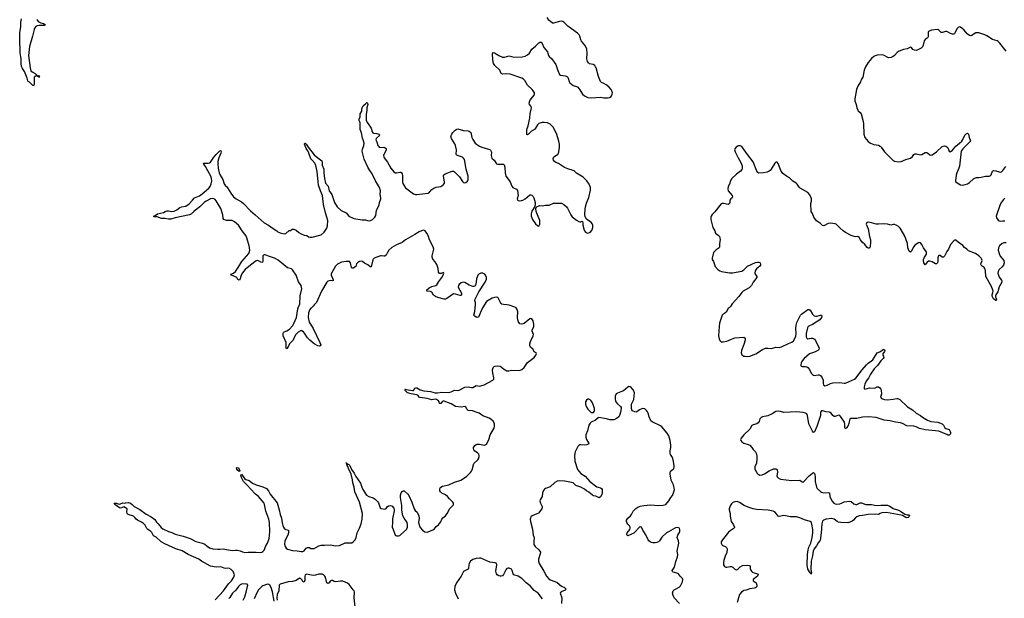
# Model space of a CAD drawing. Header units: inches. Extents: x 1474254 to 1647085, y 640389 to 772279.
# Tile 10 of 85: x 1478141 to 1495418, y 674901 to 685057. Entities that reach past the tile are written whole.
import ezdxf

# ---------------------------------------------------------------- set-up
doc = ezdxf.new("R2010")
doc.units = ezdxf.units.IN
doc.header["$MEASUREMENT"] = 0
for name, color, linetype in [('B4677', 7, 'Continuous'), ('B4678', 7, 'Continuous'), ('B4687', 7, 'Continuous'), ('B4688', 7, 'Continuous'), ('B4697', 7, 'Continuous'), ('B4698', 7, 'Continuous')]:
    doc.layers.add(name, color=color, linetype=linetype)

msp = doc.modelspace()

# ---------------------------------------------------------------- linework, layer by layer
at = {"layer": 'B4677', "color": 6, "elevation": 800}
msp.add_lwpolyline([(1480000, 676486), (1479970, 676506), (1479910, 676483), (1479890, 676488), (1479809, 676550), (1479798, 676570), (1479832, 676572), (1479870, 676558), (1479890, 676555), (1479910, 676560), (1479950, 676578), (1479990, 676572), (1480000, 676574)], dxfattribs=at)
at = {"layer": 'B4678', "color": 6, "elevation": 800}
msp.add_lwpolyline([(1478439, 685059), (1478467, 685027), (1478510, 685003), (1478559, 684990), (1478589, 684970), (1478581, 684959), (1478570, 684955), (1478485, 684955), (1478450, 684950), (1478424, 684936), (1478408, 684912), (1478395, 684885), (1478368, 684770), (1478312, 684588), (1478297, 684430), (1478323, 684210), (1478339, 684159), (1478359, 684139), (1478414, 684110), (1478436, 684090), (1478439, 684081), (1478434, 684074), (1478441, 684079), (1478454, 684074), (1478470, 684075), (1478480, 684070), (1478481, 684061), (1478494, 684050), (1478475, 684050), (1478476, 684056), (1478470, 684053), (1478450, 684066), (1478430, 684070), (1478394, 684050), (1478396, 683924), (1478390, 683899), (1478370, 683902), (1478330, 683945), (1478310, 683962), (1478289, 683970), (1478281, 683981), (1478274, 684030), (1478226, 684146), (1478190, 684200), (1478175, 684235), (1478167, 684287), (1478165, 684370), (1478148, 684472), (1478149, 684550), (1478141, 684650), (1478144, 684830), (1478159, 684930), (1478161, 685010), (1478173, 685070)], dxfattribs=at)
at = {"layer": 'B4687', "color": 6, "elevation": 800}
for points in [[(1480000, 676574), (1480050, 676580), (1480084, 676570), (1480114, 676550), (1480152, 676512), (1480250, 676460), (1480360, 676380), (1480450, 676330), (1480490, 676303), (1480510, 676285), (1480539, 676239), (1480570, 676210), (1480623, 676143), (1480650, 676122), (1480750, 676073), (1480810, 676055), (1480868, 676028), (1481010, 675993), (1481130, 675949), (1481230, 675899), (1481351, 675871), (1481389, 675850), (1481430, 675814), (1481470, 675788), (1481529, 675771), (1481619, 675761), (1481650, 675761), (1481710, 675769), (1481770, 675756), (1481870, 675742), (1481930, 675747), (1481965, 675745), (1482010, 675735), (1482050, 675714), (1482090, 675703), (1482150, 675712), (1482230, 675708), (1482290, 675712), (1482370, 675707), (1482390, 675710), (1482410, 675721), (1482430, 675747), (1482460, 675820), (1482489, 675870), (1482518, 675950), (1482529, 676070), (1482525, 676230), (1482515, 676290), (1482458, 676430), (1482435, 676550), (1482428, 676570), (1482330, 676689), (1482279, 676730), (1482190, 676821), (1482141, 676881), (1482070, 676950), (1482030, 677021), (1482024, 677056), (1482030, 677081), (1482085, 677005), (1482110, 676989), (1482169, 676969), (1482223, 676923), (1482290, 676893), (1482410, 676858), (1482470, 676830), (1482504, 676790), (1482538, 676730), (1482657, 676577), (1482694, 676454), (1482711, 676370), (1482735, 676310), (1482745, 676225), (1482758, 676178), (1482770, 676150), (1482790, 676121), (1482810, 676108), (1482850, 676096), (1482855, 676090), (1482856, 676050), (1482846, 676010), (1482795, 675910), (1482790, 675850), (1482799, 675810), (1482819, 675779), (1482841, 675761), (1482930, 675739), (1483010, 675735), (1483077, 675723), (1483110, 675722), (1483130, 675732), (1483170, 675782), (1483190, 675795), (1483225, 675790), (1483250, 675774), (1483310, 675776), (1483390, 675819), (1483430, 675834), (1483490, 675833), (1483590, 675842), (1483690, 675822), (1483750, 675828), (1483850, 675874), (1483877, 675877), (1483950, 675872), (1483970, 675875), (1483995, 675890), (1484028, 675930), (1484043, 675970), (1484063, 676050), (1484104, 676130), (1484133, 676210), (1484148, 676292), (1484155, 676390), (1484102, 676590), (1484022, 676770), (1484012, 676852), (1483985, 676930), (1483982, 676982), (1483958, 677078), (1483910, 677178), (1483897, 677217), (1483887, 677230), (1483879, 677259), (1483861, 677270), (1483870, 677277), (1483884, 677270), (1483883, 677263), (1483890, 677265), (1483897, 677257), (1483915, 677250), (1483935, 677230), (1483964, 677164), (1484010, 677095), (1484039, 677039), (1484121, 676921), (1484142, 676850), (1484160, 676810), (1484228, 676710), (1484270, 676688), (1484345, 676665), (1484380, 676640), (1484421, 676601), (1484438, 676578), (1484469, 676489), (1484481, 676480), (1484550, 676466), (1484570, 676478), (1484590, 676505), (1484615, 676525), (1484650, 676532), (1484670, 676525), (1484703, 676483), (1484711, 676470), (1484714, 676434), (1484682, 676298), (1484683, 676230), (1484677, 676150), (1484696, 676110), (1484724, 676024), (1484731, 676011), (1484750, 675999), (1484770, 675995), (1484790, 675998), (1484810, 676004), (1484830, 676018), (1484930, 676110), (1484943, 676150), (1484945, 676190), (1484938, 676230), (1484930, 676251), (1484886, 676310), (1484864, 676350), (1484844, 676450), (1484848, 676530), (1484824, 676670), (1484823, 676710), (1484833, 676750), (1484850, 676776), (1484870, 676786), (1484890, 676787), (1484950, 676731), (1484970, 676705), (1485021, 676590), (1485064, 676470), (1485082, 676442), (1485113, 676410), (1485144, 676350), (1485150, 676310), (1485141, 676230), (1485154, 676170), (1485170, 676143), (1485210, 676097), (1485250, 676067), (1485290, 676061), (1485310, 676066), (1485390, 676103), (1485417, 676123), (1485450, 676160), (1485488, 676190), (1485510, 676215), (1485530, 676243), (1485551, 676289), (1485567, 676313), (1485610, 676350), (1485644, 676390), (1485690, 676477), (1485750, 676543), (1485754, 676570), (1485741, 676590), (1485684, 676644), (1485645, 676690), (1485610, 676719), (1485547, 676747), (1485524, 676770), (1485514, 676790), (1485512, 676810), (1485521, 676839), (1485530, 676852), (1485559, 676870), (1485670, 676894), (1485770, 676942), (1485883, 676977), (1485983, 677037), (1486053, 677107), (1486070, 677130), (1486082, 677158), (1486112, 677268), (1486177, 677330), (1486191, 677350), (1486206, 677390), (1486206, 677410), (1486197, 677430), (1486173, 677453), (1486125, 677485), (1486107, 677507), (1486102, 677530), (1486106, 677550), (1486130, 677582), (1486150, 677599), (1486170, 677609), (1486210, 677608), (1486290, 677590), (1486310, 677592), (1486332, 677608), (1486375, 677685), (1486399, 677770), (1486465, 677890), (1486475, 677930), (1486471, 677971), (1486447, 678010), (1486410, 678044), (1486381, 678061), (1486270, 678104), (1486201, 678150), (1486170, 678163), (1486088, 678192), (1486010, 678198), (1485993, 678213), (1485970, 678258), (1485950, 678267), (1485890, 678256), (1485790, 678266), (1485710, 678313), (1485590, 678363), (1485570, 678362), (1485552, 678348), (1485530, 678320), (1485510, 678318), (1485500, 678350), (1485488, 678368), (1485452, 678392), (1485430, 678396), (1485370, 678387), (1485290, 678410), (1485210, 678422), (1485170, 678423), (1485153, 678433), (1485130, 678458), (1485110, 678470), (1485012, 678490), (1484948, 678510), (1484920, 678530), (1484906, 678550), (1484907, 678567), (1484901, 678570), (1484907, 678573), (1484923, 678563), (1485034, 678546), (1485052, 678550), (1485072, 678588), (1485090, 678596), (1485110, 678593), (1485170, 678560), (1485230, 678540), (1485350, 678529), (1485430, 678510), (1485470, 678507), (1485550, 678518), (1485670, 678514), (1485714, 678526), (1485770, 678552), (1485830, 678551), (1485850, 678555), (1485950, 678607), (1486010, 678612), (1486070, 678600), (1486090, 678601), (1486150, 678634), (1486210, 678627), (1486234, 678630), (1486293, 678650), (1486444, 678730), (1486461, 678750), (1486461, 678770), (1486441, 678850), (1486437, 678910), (1486447, 678953), (1486464, 678970), (1486482, 678978), (1486530, 678984), (1486570, 678977), (1486590, 678965), (1486630, 678927), (1486690, 678896), (1486724, 678896), (1486770, 678904), (1486910, 678902), (1486950, 678915), (1486990, 678952), (1487050, 679041), (1487119, 679090), (1487167, 679130), (1487199, 679170), (1487209, 679190), (1487204, 679210), (1487168, 679228), (1487150, 679270), (1487106, 679306), (1487091, 679330), (1487092, 679370), (1487103, 679410), (1487153, 679507), (1487157, 679530), (1487134, 679590), (1487131, 679610), (1487162, 679670), (1487165, 679710), (1487150, 679770), (1487130, 679804), (1487110, 679812), (1487090, 679805), (1486990, 679722), (1486950, 679710), (1486917, 679717), (1486891, 679751), (1486880, 679790), (1486874, 679830), (1486881, 679930), (1486869, 679969), (1486850, 679999), (1486849, 680000)], [(1483259, 680000), (1483250, 679993), (1483232, 679970), (1483210, 679910), (1483204, 679830), (1483221, 679750), (1483242, 679710), (1483290, 679638), (1483410, 679392), (1483423, 679350), (1483416, 679330), (1483393, 679327), (1483370, 679332), (1483309, 679369), (1483230, 679433), (1483192, 679470), (1483137, 679557), (1483119, 679579), (1483090, 679594), (1483070, 679594), (1483030, 679573), (1482989, 679530), (1482965, 679490), (1482937, 679430), (1482875, 679370), (1482850, 679314), (1482830, 679283), (1482822, 679282), (1482815, 679295), (1482816, 679390), (1482766, 679510), (1482766, 679554), (1482771, 679569), (1482782, 679578), (1482830, 679597), (1482874, 679626), (1482933, 679687), (1482954, 679726), (1482996, 679830), (1483021, 679979), (1483029, 680000)], [(1486263, 680000), (1486257, 679990), (1486190, 679834), (1486170, 679827), (1486150, 679833), (1486125, 679850), (1486112, 679870), (1486128, 679932), (1486135, 680000)], [(1489721, 674810), (1489627, 674910), (1489606, 674950), (1489598, 674990), (1489609, 675030), (1489625, 675050), (1489710, 675096), (1489738, 675122), (1489774, 675190), (1489779, 675230), (1489769, 675250), (1489729, 675290), (1489694, 675334), (1489610, 675359), (1489593, 675370), (1489587, 675390), (1489621, 675430), (1489631, 675450), (1489655, 675545), (1489686, 675630), (1489688, 675670), (1489679, 675730), (1489707, 675870), (1489700, 675910), (1489682, 675950), (1489680, 675970), (1489692, 676010), (1489725, 676070), (1489726, 676110), (1489716, 676130), (1489690, 676142), (1489650, 676136), (1489523, 676070), (1489493, 676050), (1489410, 675976), (1489368, 675912), (1489350, 675894), (1489321, 675879), (1489290, 675872), (1489250, 675873), (1489230, 675879), (1489206, 675890), (1489183, 675910), (1489169, 675930), (1489130, 676014), (1489076, 676096), (1489050, 676150), (1489030, 676153), (1489010, 676143), (1488937, 676063), (1488915, 676045), (1488810, 675997), (1488793, 676013), (1488794, 676030), (1488801, 676050), (1488845, 676110), (1488851, 676131), (1488850, 676150), (1488841, 676170), (1488810, 676203), (1488793, 676230), (1488787, 676250), (1488788, 676270), (1488810, 676310), (1488860, 676350), (1488877, 676370), (1488905, 676430), (1488921, 676450), (1488950, 676475), (1488990, 676501), (1489030, 676518), (1489090, 676532), (1489210, 676543), (1489350, 676530), (1489430, 676536), (1489479, 676550), (1489530, 676610), (1489565, 676670), (1489594, 676706), (1489622, 676770), (1489629, 676810), (1489615, 676890), (1489574, 676974), (1489555, 677085), (1489555, 677110), (1489563, 677130), (1489610, 677168), (1489618, 677182), (1489627, 677210), (1489627, 677230), (1489610, 677330), (1489593, 677370), (1489562, 677422), (1489554, 677450), (1489553, 677490), (1489565, 677550), (1489567, 677590), (1489553, 677673), (1489532, 677752), (1489502, 677802), (1489407, 677910), (1489384, 677930), (1489240, 678000), (1489217, 678017), (1489185, 678085), (1489168, 678148), (1489155, 678175), (1489139, 678200), (1489110, 678229), (1489070, 678233), (1489018, 678210), (1488970, 678174), (1488951, 678169), (1488890, 678194), (1488875, 678230), (1488875, 678310), (1488918, 678390), (1488930, 678510), (1488910, 678555), (1488870, 678601), (1488850, 678615), (1488830, 678617), (1488812, 678608), (1488772, 678570), (1488736, 678544), (1488690, 678522), (1488630, 678503), (1488610, 678489), (1488589, 678450), (1488587, 678390), (1488601, 678350), (1488630, 678314), (1488684, 678270), (1488694, 678250), (1488695, 678230), (1488685, 678170), (1488667, 678110), (1488654, 678086), (1488633, 678067), (1488594, 678046), (1488564, 678036), (1488530, 678032), (1488495, 678035), (1488439, 678050), (1488306, 678074), (1488290, 678069), (1488245, 678030), (1488170, 677993), (1488150, 677974), (1488130, 677942), (1488102, 677838), (1488075, 677770), (1488075, 677730), (1488085, 677690), (1488122, 677630), (1488129, 677610), (1488090, 677593), (1488050, 677591), (1487990, 677595), (1487970, 677592), (1487950, 677582), (1487935, 677565), (1487887, 677470), (1487879, 677410), (1487880, 677310), (1487930, 677164), (1487990, 677094), (1488063, 677043), (1488147, 676950), (1488270, 676860), (1488290, 676850), (1488330, 676842), (1488351, 676831), (1488361, 676810), (1488364, 676750), (1488356, 676724), (1488330, 676680), (1488310, 676667), (1488250, 676693), (1488210, 676701), (1488190, 676709), (1488130, 676763), (1488086, 676786), (1488050, 676819), (1487990, 676850), (1487902, 676882), (1487850, 676930), (1487704, 676956), (1487610, 676962), (1487570, 676956), (1487530, 676936), (1487450, 676859), (1487370, 676827), (1487350, 676815), (1487330, 676792), (1487315, 676750), (1487310, 676690), (1487275, 676630), (1487269, 676610), (1487277, 676570), (1487306, 676510), (1487309, 676490), (1487301, 676470), (1487243, 676397), (1487217, 676383), (1487131, 676350), (1487112, 676330), (1487104, 676310), (1487100, 676290), (1487102, 676250), (1487137, 676117), (1487150, 676011), (1487166, 675970), (1487160, 675890), (1487164, 675844), (1487183, 675810), (1487252, 675750), (1487269, 675730), (1487277, 675710), (1487276, 675684), (1487245, 675590), (1487244, 675550), (1487254, 675510), (1487340, 675380), (1487387, 675290), (1487424, 675244), (1487447, 675227), (1487530, 675197), (1487570, 675177), (1487650, 675116), (1487703, 675090), (1487723, 675070), (1487720, 675050), (1487715, 675045), (1487644, 675016), (1487634, 675010), (1487623, 674990), (1487654, 674910), (1487649, 674810)], [(1481570, 674872), (1481715, 675030), (1481805, 675155), (1481858, 675210), (1481900, 675270), (1481910, 675310), (1481884, 675370), (1481850, 675405), (1481810, 675427), (1481750, 675423), (1481727, 675427), (1481670, 675451), (1481590, 675449), (1481490, 675465), (1481330, 675554), (1481285, 675585), (1481095, 675670), (1480990, 675735), (1480880, 675770), (1480690, 675855), (1480621, 675890), (1480534, 675974), (1480490, 676000), (1480457, 676057), (1480437, 676077), (1480387, 676110), (1480370, 676128), (1480342, 676182), (1480314, 676214), (1480280, 676240), (1480210, 676270), (1480184, 676290), (1480161, 676321), (1480140, 676340), (1480047, 676370), (1480027, 676390), (1480019, 676410), (1480024, 676470), (1480000, 676486)], [(1487314, 674894), (1487237, 674990), (1487170, 675036), (1487099, 675119), (1487027, 675170), (1486951, 675251), (1486890, 675288), (1486812, 675312), (1486799, 675330), (1486783, 675390), (1486768, 675410), (1486730, 675431), (1486710, 675431), (1486690, 675422), (1486670, 675399), (1486630, 675320), (1486610, 675298), (1486590, 675287), (1486570, 675287), (1486550, 675294), (1486521, 675310), (1486506, 675330), (1486495, 675375), (1486513, 675490), (1486506, 675510), (1486486, 675526), (1486390, 675537), (1486230, 675603), (1486210, 675606), (1486150, 675600), (1486090, 675580), (1486050, 675550), (1486027, 675513), (1486020, 675490), (1486017, 675430), (1486008, 675412), (1485930, 675370), (1485915, 675350), (1485888, 675290), (1485803, 675170), (1485775, 675110), (1485769, 675050), (1485786, 674990), (1485835, 674890)], [(1484026, 674750), (1484009, 674910), (1484015, 675010), (1484009, 675030), (1483994, 675050), (1483921, 675141), (1483890, 675168), (1483810, 675201), (1483770, 675202), (1483690, 675190), (1483657, 675197), (1483630, 675212), (1483610, 675213), (1483590, 675201), (1483570, 675173), (1483550, 675159), (1483530, 675174), (1483508, 675270), (1483495, 675290), (1483473, 675310), (1483450, 675322), (1483390, 675324), (1483330, 675307), (1483290, 675304), (1483176, 675324), (1483149, 675310), (1483144, 675290), (1483142, 675218), (1483130, 675184), (1483110, 675195), (1483099, 675219), (1483071, 675251), (1483050, 675255), (1482990, 675216), (1482930, 675194), (1482850, 675191), (1482709, 675151), (1482696, 675130), (1482689, 675030), (1482658, 674970), (1482653, 674910), (1482657, 674870)], [(1482063, 674870), (1482091, 674929), (1482117, 675010), (1482142, 675130), (1482133, 675150), (1482050, 675154), (1482030, 675150), (1482010, 675138), (1481981, 675110), (1481934, 675046), (1481876, 674990), (1481830, 674916), (1481810, 674898)], [(1482608, 674850), (1482576, 675016), (1482552, 675092), (1482530, 675130), (1482510, 675143), (1482490, 675147), (1482410, 675122), (1482390, 675109), (1482333, 675047), (1482310, 675010), (1482255, 674890)]]:
    msp.add_lwpolyline(points, dxfattribs=at)
for points in [[(1488130, 678396), (1488110, 678395), (1488084, 678376), (1488068, 678350), (1488069, 678310), (1488083, 678270), (1488110, 678223), (1488150, 678178), (1488170, 678165), (1488190, 678161), (1488210, 678164), (1488221, 678179), (1488226, 678194), (1488228, 678230), (1488218, 678270), (1488194, 678330), (1488170, 678369), (1488150, 678387)], [(1481996, 677124), (1481990, 677125), (1481979, 677139), (1481970, 677142), (1481953, 677170), (1481946, 677190), (1481950, 677199), (1481973, 677193), (1481993, 677170), (1482003, 677137)]]:
    msp.add_lwpolyline(points, close=True, dxfattribs=at)
at = {"layer": 'B4688', "color": 6, "elevation": 800}
for points in [[(1483029, 680000), (1483054, 680070), (1483064, 680210), (1483090, 680330), (1483078, 680390), (1483034, 680454), (1482994, 680574), (1482930, 680667), (1482910, 680681), (1482842, 680702), (1482674, 680834), (1482613, 680873), (1482505, 680905), (1482450, 680927), (1482431, 680929), (1482417, 680923), (1482408, 680910), (1482410, 680810), (1482402, 680798), (1482390, 680796), (1482370, 680803), (1482330, 680826), (1482310, 680831), (1482290, 680823), (1482190, 680749), (1482096, 680670), (1482049, 680611), (1482028, 680572), (1482012, 680510), (1481990, 680482), (1481970, 680496), (1481952, 680530), (1481940, 680540), (1481859, 680570), (1481846, 680590), (1481892, 680608), (1481925, 680635), (1481975, 680705), (1482037, 680810), (1482161, 680950), (1482170, 680970), (1482177, 681010), (1482176, 681050), (1482169, 681090), (1482124, 681230), (1482107, 681267), (1482044, 681350), (1481980, 681450), (1481908, 681510), (1481871, 681531), (1481770, 681532), (1481750, 681536), (1481725, 681550), (1481714, 681570), (1481706, 681630), (1481670, 681742), (1481590, 681879), (1481570, 681900), (1481550, 681913), (1481530, 681916), (1481490, 681911), (1481410, 681872), (1481375, 681845), (1481300, 681770), (1481202, 681698), (1481158, 681650), (1481120, 681630), (1480870, 681577), (1480790, 681553), (1480750, 681556), (1480690, 681568), (1480628, 681568), (1480555, 681595), (1480498, 681598), (1480489, 681610), (1480518, 681622), (1480558, 681650), (1480667, 681673), (1480695, 681690), (1480730, 681703), (1480750, 681704), (1480810, 681692), (1480850, 681694), (1480900, 681720), (1480950, 681759), (1480981, 681770), (1481056, 681784), (1481115, 681825), (1481171, 681890), (1481210, 681927), (1481293, 681967), (1481342, 681998), (1481459, 682101), (1481482, 682130), (1481503, 682177), (1481510, 682230), (1481507, 682270), (1481493, 682310), (1481444, 682404), (1481400, 682480), (1481370, 682518), (1481364, 682536), (1481370, 682540), (1481450, 682538), (1481470, 682543), (1481487, 682553), (1481550, 682645), (1481590, 682690), (1481650, 682753), (1481670, 682761), (1481676, 682737), (1481673, 682713), (1481638, 682630), (1481620, 682570), (1481617, 682530), (1481621, 682450), (1481643, 682370), (1481661, 682330), (1481707, 682250), (1481730, 682175), (1481750, 682141), (1481770, 682130), (1481790, 682106), (1481843, 682010), (1481890, 681950), (1481941, 681910), (1482030, 681859), (1482070, 681830), (1482190, 681703), (1482274, 681634), (1482430, 681490), (1482508, 681448), (1482590, 681389), (1482652, 681352), (1482673, 681333), (1482714, 681314), (1482790, 681299), (1482810, 681302), (1482870, 681359), (1482890, 681356), (1482923, 681377), (1482950, 681379), (1482990, 681360), (1483040, 681320), (1483077, 681297), (1483130, 681275), (1483182, 681270), (1483208, 681248), (1483230, 681238), (1483270, 681237), (1483430, 681279), (1483483, 681330), (1483530, 681395), (1483543, 681437), (1483546, 681530), (1483532, 681590), (1483507, 681667), (1483474, 681810), (1483455, 681970), (1483418, 682050), (1483385, 682150), (1483376, 682210), (1483361, 682390), (1483339, 682499), (1483321, 682541), (1483270, 682588), (1483250, 682613), (1483216, 682716), (1483197, 682757), (1483170, 682795), (1483150, 682841), (1483140, 682870), (1483142, 682890), (1483150, 682892), (1483170, 682872), (1483200, 682820), (1483310, 682684), (1483372, 682630), (1483442, 682582), (1483450, 682550), (1483450, 682501), (1483475, 682435), (1483477, 682370), (1483490, 682270), (1483508, 682188), (1483552, 682132), (1483573, 682053), (1483616, 681990), (1483663, 681850), (1483714, 681774), (1483781, 681710), (1483868, 681668), (1483916, 681610), (1484003, 681570), (1484150, 681543), (1484210, 681544), (1484264, 681524), (1484299, 681530), (1484330, 681549), (1484352, 681568), (1484371, 681590), (1484390, 681621), (1484403, 681710), (1484450, 681807), (1484456, 681850), (1484476, 681910), (1484477, 681930), (1484464, 681990), (1484470, 682050), (1484456, 682110), (1484386, 682230), (1484327, 682350), (1484283, 682410), (1484250, 682470), (1484188, 682610), (1484150, 682750), (1484155, 682785), (1484182, 682850), (1484185, 682890), (1484175, 682930), (1484156, 682976), (1484140, 683070), (1484114, 683130), (1484116, 683204), (1484113, 683250), (1484099, 683290), (1484098, 683310), (1484113, 683350), (1484117, 683403), (1484143, 683450), (1484143, 683490), (1484148, 683510), (1484170, 683543), (1484217, 683583), (1484230, 683601), (1484244, 683590), (1484247, 683570), (1484233, 683510), (1484233, 683470), (1484222, 683390), (1484222, 683290), (1484244, 683244), (1484310, 683150), (1484328, 683088), (1484338, 683070), (1484350, 683065), (1484410, 683060), (1484440, 683050), (1484461, 683030), (1484393, 682970), (1484389, 682950), (1484407, 682910), (1484423, 682850), (1484434, 682834), (1484450, 682822), (1484470, 682816), (1484530, 682818), (1484551, 682810), (1484570, 682795), (1484573, 682790), (1484570, 682770), (1484526, 682670), (1484528, 682650), (1484538, 682630), (1484594, 682554), (1484654, 682450), (1484707, 682387), (1484730, 682371), (1484750, 682367), (1484810, 682379), (1484830, 682378), (1484842, 682370), (1484852, 682352), (1484858, 682318), (1484859, 682210), (1484864, 682184), (1484880, 682150), (1484910, 682108), (1485050, 682000), (1485087, 681987), (1485110, 681987), (1485307, 682013), (1485332, 682028), (1485370, 682074), (1485410, 682101), (1485450, 682115), (1485530, 682130), (1485550, 682141), (1485578, 682162), (1485593, 682190), (1485595, 682210), (1485577, 682310), (1485579, 682330), (1485609, 682350), (1485730, 682396), (1485750, 682395), (1485770, 682384), (1485819, 682339), (1485857, 682297), (1485910, 682214), (1485930, 682197), (1485950, 682191), (1485970, 682199), (1485998, 682222), (1486011, 682250), (1486008, 682310), (1485974, 682434), (1485943, 682603), (1485930, 682628), (1485910, 682645), (1485824, 682670), (1485810, 682678), (1485801, 682690), (1485804, 682770), (1485788, 682850), (1485778, 682878), (1485720, 682970), (1485706, 683010), (1485721, 683050), (1485742, 683078), (1485782, 683118), (1485810, 683136), (1485830, 683139), (1485930, 683112), (1486010, 683107), (1486030, 683099), (1486055, 683075), (1486064, 683050), (1486076, 682990), (1486090, 682954), (1486135, 682890), (1486155, 682870), (1486210, 682835), (1486250, 682817), (1486366, 682786), (1486390, 682776), (1486404, 682764), (1486422, 682730), (1486411, 682670), (1486417, 682650), (1486428, 682628), (1486464, 682590), (1486509, 682529), (1486530, 682520), (1486610, 682523), (1486630, 682519), (1486641, 682510), (1486655, 682470), (1486658, 682370), (1486674, 682310), (1486749, 682210), (1486777, 682137), (1486792, 682112), (1486803, 682103), (1486859, 682079), (1486876, 682056), (1486887, 681973), (1486869, 681910), (1486877, 681890), (1486890, 681882), (1486910, 681878), (1486950, 681883), (1486969, 681890), (1487010, 681910), (1487090, 681980), (1487110, 681983), (1487130, 681977), (1487150, 681955), (1487163, 681930), (1487183, 681850), (1487184, 681816), (1487180, 681780), (1487130, 681698), (1487118, 681650), (1487116, 681610), (1487141, 681550), (1487190, 681476), (1487230, 681438), (1487250, 681434), (1487256, 681444), (1487269, 681470), (1487269, 681511), (1487267, 681530), (1487225, 681630), (1487206, 681690), (1487198, 681742), (1487202, 681758), (1487222, 681778), (1487266, 681794), (1487310, 681787), (1487370, 681801), (1487430, 681799), (1487510, 681834), (1487550, 681839), (1487630, 681839), (1487650, 681835), (1487690, 681815), (1487737, 681770), (1487753, 681750), (1487812, 681632), (1487837, 681597), (1487858, 681578), (1487910, 681539), (1487950, 681517), (1487970, 681511), (1487990, 681511), (1488010, 681518), (1488015, 681515), (1488021, 681490), (1488022, 681450), (1488045, 681365), (1488051, 681350), (1488067, 681330), (1488090, 681314), (1488110, 681311), (1488141, 681319), (1488163, 681337), (1488184, 681370), (1488198, 681410), (1488200, 681450), (1488194, 681470), (1488170, 681497), (1488083, 681563), (1488063, 681603), (1488060, 681630), (1488063, 681730), (1488070, 681770), (1488086, 681834), (1488127, 681933), (1488155, 682065), (1488156, 682110), (1488133, 682170), (1488090, 682230), (1488030, 682290), (1487970, 682329), (1487910, 682361), (1487870, 682404), (1487852, 682412), (1487758, 682438), (1487703, 682463), (1487594, 682530), (1487548, 682548), (1487526, 682566), (1487510, 682588), (1487502, 682618), (1487511, 682649), (1487578, 682690), (1487594, 682710), (1487614, 682806), (1487612, 682868), (1487602, 682922), (1487558, 683058), (1487500, 683170), (1487450, 683221), (1487404, 683244), (1487346, 683254), (1487310, 683254), (1487250, 683232), (1487227, 683213), (1487193, 683150), (1487174, 683130), (1487121, 683099), (1487070, 683048), (1487050, 683037), (1487042, 683042), (1487037, 683057), (1487042, 683130), (1487065, 683195), (1487090, 683330), (1487097, 683410), (1487122, 683510), (1487115, 683535), (1487086, 683570), (1487078, 683590), (1487093, 683630), (1487117, 683670), (1487169, 683730), (1487174, 683750), (1487172, 683770), (1487152, 683810), (1487136, 683830), (1487050, 683910), (1487002, 683990), (1486983, 684010), (1486953, 684030), (1486750, 684098), (1486690, 684108), (1486610, 684100), (1486590, 684110), (1486566, 684170), (1486479, 684250), (1486456, 684290), (1486442, 684350), (1486435, 684465), (1486450, 684479), (1486470, 684474), (1486547, 684427), (1486610, 684400), (1486650, 684400), (1486730, 684425), (1486810, 684399), (1486958, 684402), (1487010, 684419), (1487050, 684440), (1487085, 684470), (1487130, 684540), (1487190, 684589), (1487250, 684652), (1487270, 684664), (1487290, 684662), (1487310, 684639), (1487337, 684570), (1487401, 684490), (1487410, 684470), (1487419, 684430), (1487430, 684411), (1487470, 684376), (1487551, 684271), (1487584, 684164), (1487615, 684095), (1487630, 684083), (1487713, 684073), (1487730, 684067), (1487751, 684051), (1487766, 684030), (1487784, 683970), (1487796, 683950), (1487850, 683902), (1487910, 683883), (1487932, 683872), (1487970, 683827), (1488018, 683750), (1488050, 683719), (1488110, 683693), (1488170, 683685), (1488330, 683695), (1488390, 683686), (1488457, 683683), (1488489, 683691), (1488519, 683710), (1488539, 683750), (1488541, 683770), (1488532, 683810), (1488521, 683830), (1488478, 683878), (1488430, 683915), (1488390, 683939), (1488350, 683953), (1488330, 683969), (1488298, 684058), (1488256, 684210), (1488247, 684230), (1488230, 684252), (1488202, 684270), (1488141, 684281), (1488120, 684300), (1488104, 684324), (1488090, 684370), (1488101, 684470), (1488090, 684539), (1488078, 684570), (1488055, 684610), (1487997, 684677), (1487985, 684705), (1487972, 684768), (1487960, 684790), (1487930, 684821), (1487761, 684941), (1487690, 685012), (1487670, 685025), (1487650, 685030), (1487613, 685027), (1487510, 684994), (1487490, 684997), (1487423, 685050), (1487396, 685096)], [(1486135, 680000), (1486140, 680050), (1486139, 680090), (1486130, 680130), (1486132, 680150), (1486199, 680281), (1486310, 680447), (1486330, 680500), (1486331, 680530), (1486317, 680570), (1486300, 680590), (1486270, 680607), (1486250, 680610), (1486230, 680607), (1486199, 680590), (1486181, 680570), (1486156, 680510), (1486143, 680410), (1486133, 680387), (1486122, 680378), (1486110, 680372), (1486090, 680375), (1486030, 680397), (1485950, 680443), (1485930, 680448), (1485890, 680438), (1485855, 680410), (1485841, 680390), (1485836, 680370), (1485838, 680350), (1485888, 680270), (1485894, 680250), (1485893, 680230), (1485882, 680218), (1485870, 680215), (1485790, 680239), (1485750, 680244), (1485638, 680162), (1485610, 680154), (1485590, 680154), (1485480, 680180), (1485437, 680197), (1485402, 680222), (1485370, 680275), (1485350, 680285), (1485293, 680293), (1485281, 680310), (1485328, 680350), (1485370, 680374), (1485441, 680390), (1485459, 680401), (1485498, 680462), (1485551, 680530), (1485572, 680570), (1485584, 680610), (1485577, 680617), (1485537, 680603), (1485510, 680604), (1485490, 680627), (1485483, 680690), (1485459, 680759), (1485430, 680807), (1485392, 680852), (1485377, 680890), (1485377, 680910), (1485408, 681030), (1485399, 681070), (1485331, 681190), (1485308, 681268), (1485287, 681307), (1485257, 681350), (1485230, 681361), (1485190, 681352), (1485150, 681333), (1485075, 681285), (1484910, 681192), (1484850, 681145), (1484750, 681104), (1484670, 681058), (1484619, 681010), (1484592, 680970), (1484570, 680925), (1484550, 680905), (1484530, 680904), (1484490, 680913), (1484470, 680912), (1484362, 680870), (1484345, 680855), (1484339, 680841), (1484310, 680721), (1484290, 680721), (1484252, 680752), (1484190, 680781), (1484157, 680810), (1484130, 680816), (1484102, 680810), (1484066, 680790), (1484051, 680770), (1484037, 680723), (1483990, 680696), (1483970, 680696), (1483965, 680705), (1483947, 680787), (1483930, 680811), (1483871, 680811), (1483790, 680799), (1483750, 680786), (1483715, 680765), (1483684, 680730), (1483610, 680610), (1483605, 680590), (1483608, 680570), (1483636, 680510), (1483642, 680490), (1483639, 680481), (1483627, 680473), (1483590, 680476), (1483570, 680473), (1483550, 680465), (1483530, 680449), (1483437, 680290), (1483350, 680095), (1483310, 680054), (1483292, 680028), (1483259, 680000)], [(1486849, 680000), (1486830, 680013), (1486730, 680045), (1486690, 680053), (1486630, 680055), (1486603, 680063), (1486590, 680073), (1486575, 680095), (1486535, 680175), (1486530, 680181), (1486510, 680187), (1486470, 680183), (1486434, 680170), (1486359, 680130), (1486333, 680110), (1486263, 680000)]]:
    msp.add_lwpolyline(points, dxfattribs=at)
at = {"layer": 'B4697', "color": 6, "elevation": 800}
msp.add_lwpolyline([(1490591, 680000), (1490575, 679985), (1490537, 679923), (1490510, 679900), (1490482, 679890), (1490467, 679870), (1490421, 679730), (1490412, 679670), (1490403, 679510), (1490414, 679454), (1490427, 679427), (1490450, 679405), (1490483, 679403), (1490550, 679417), (1490630, 679452), (1490690, 679471), (1490850, 679483), (1490868, 679468), (1490869, 679430), (1490847, 679353), (1490806, 679250), (1490801, 679210), (1490804, 679190), (1490810, 679177), (1490830, 679160), (1490850, 679153), (1490873, 679153), (1490910, 679145), (1490950, 679148), (1491057, 679190), (1491175, 679265), (1491230, 679289), (1491270, 679293), (1491330, 679286), (1491410, 679309), (1491470, 679304), (1491510, 679315), (1491630, 679374), (1491690, 679394), (1491721, 679419), (1491742, 679458), (1491757, 679503), (1491764, 679550), (1491762, 679630), (1491767, 679693), (1491779, 679741), (1491810, 679814), (1491842, 679870), (1491859, 679890), (1491970, 679968), (1491992, 679972), (1492010, 679961), (1492051, 679890), (1492080, 679860), (1492110, 679852), (1492130, 679853), (1492190, 679870), (1492209, 679869), (1492216, 679856), (1492211, 679830), (1492180, 679790), (1492053, 679707), (1491997, 679683), (1491979, 679670), (1491967, 679650), (1491941, 679550), (1491942, 679490), (1491950, 679468), (1491970, 679457), (1492030, 679469), (1492050, 679467), (1492085, 679450), (1492105, 679425), (1492171, 679290), (1492165, 679270), (1492145, 679250), (1492090, 679223), (1491999, 679190), (1491907, 679110), (1491872, 679070), (1491853, 679030), (1491845, 679005), (1491847, 678987), (1491855, 678975), (1491870, 678968), (1491930, 678969), (1491950, 678964), (1491970, 678953), (1491997, 678917), (1492030, 678850), (1492050, 678827), (1492070, 678816), (1492090, 678813), (1492150, 678825), (1492170, 678822), (1492190, 678809), (1492224, 678770), (1492240, 678730), (1492239, 678670), (1492245, 678650), (1492270, 678633), (1492310, 678639), (1492370, 678672), (1492410, 678685), (1492530, 678689), (1492610, 678677), (1492630, 678679), (1492792, 678750), (1492810, 678766), (1492921, 678910), (1493000, 679000), (1493032, 679028), (1493090, 679066), (1493110, 679085), (1493190, 679210), (1493232, 679228), (1493290, 679269), (1493310, 679276), (1493321, 679250), (1493316, 679230), (1493288, 679192), (1493286, 679170), (1493299, 679150), (1493304, 679130), (1493292, 679110), (1493250, 679071), (1493194, 678986), (1493132, 678930), (1493070, 678833), (1493034, 678766), (1492994, 678710), (1492970, 678658), (1492958, 678610), (1492961, 678581), (1492970, 678571), (1493050, 678594), (1493149, 678591), (1493190, 678611), (1493210, 678614), (1493234, 678594), (1493250, 678570), (1493257, 678550), (1493264, 678490), (1493250, 678450), (1493248, 678430), (1493261, 678410), (1493316, 678390), (1493370, 678383), (1493466, 678394), (1493530, 678409), (1493550, 678406), (1493587, 678390), (1493722, 678262), (1493808, 678210), (1493870, 678150), (1493950, 678110), (1493983, 678083), (1494070, 678025), (1494127, 678007), (1494251, 677990), (1494330, 677964), (1494350, 677942), (1494375, 677895), (1494390, 677884), (1494450, 677864), (1494470, 677831), (1494474, 677810), (1494472, 677788), (1494459, 677770), (1494450, 677763), (1494430, 677763), (1494410, 677778), (1494270, 677832), (1494030, 677858), (1493930, 677883), (1493873, 677910), (1493830, 677921), (1493710, 677930), (1493630, 677970), (1493599, 677979), (1493509, 677991), (1493413, 678013), (1493310, 678029), (1493170, 678076), (1493036, 678084), (1492930, 678078), (1492830, 678057), (1492722, 678058), (1492709, 678050), (1492690, 677970), (1492670, 677925), (1492650, 677892), (1492630, 677876), (1492621, 677901), (1492620, 677950), (1492611, 677990), (1492550, 678087), (1492530, 678110), (1492510, 678116), (1492450, 678092), (1492430, 678094), (1492410, 678110), (1492378, 678150), (1492362, 678162), (1492348, 678168), (1492290, 678174), (1492230, 678193), (1492210, 678189), (1492195, 678170), (1492190, 678110), (1492130, 677915), (1492090, 677824), (1492070, 677810), (1492050, 677834), (1491990, 677962), (1491966, 678110), (1491950, 678136), (1491930, 678150), (1491890, 678163), (1491770, 678171), (1491550, 678160), (1491490, 678180), (1491450, 678186), (1491410, 678177), (1491344, 678136), (1491270, 678103), (1491174, 678086), (1491150, 678075), (1491130, 678050), (1491117, 678003), (1491100, 677980), (1491075, 677965), (1491013, 677947), (1490990, 677932), (1490950, 677870), (1490848, 677772), (1490798, 677710), (1490790, 677690), (1490795, 677670), (1490810, 677648), (1490850, 677622), (1490921, 677601), (1490950, 677587), (1490987, 677550), (1491010, 677510), (1491050, 677472), (1491062, 677450), (1491076, 677396), (1491077, 677350), (1491067, 677273), (1491042, 677210), (1491042, 677170), (1491064, 677124), (1491090, 677088), (1491111, 677071), (1491130, 677065), (1491170, 677069), (1491210, 677087), (1491290, 677141), (1491370, 677173), (1491410, 677176), (1491425, 677165), (1491434, 677150), (1491436, 677116), (1491428, 677050), (1491433, 677033), (1491450, 677016), (1491490, 676994), (1491690, 676970), (1491830, 676976), (1491870, 676946), (1491890, 676941), (1491993, 677050), (1492050, 677099), (1492070, 677108), (1492089, 677089), (1492094, 677074), (1492099, 677030), (1492098, 676950), (1492121, 676850), (1492133, 676830), (1492190, 676774), (1492210, 676762), (1492250, 676753), (1492330, 676758), (1492350, 676750), (1492358, 676690), (1492389, 676610), (1492428, 676570), (1492450, 676558), (1492472, 676552), (1492530, 676559), (1492562, 676570), (1492610, 676595), (1492706, 676606), (1492730, 676598), (1492780, 676560), (1492810, 676547), (1492831, 676549), (1492890, 676579), (1492910, 676579), (1492988, 676548), (1493006, 676546), (1493090, 676545), (1493170, 676532), (1493250, 676538), (1493370, 676535), (1493410, 676521), (1493470, 676479), (1493560, 676450), (1493598, 676430), (1493670, 676377), (1493712, 676368), (1493748, 676368), (1493755, 676355), (1493750, 676339), (1493730, 676317), (1493710, 676314), (1493690, 676318), (1493634, 676354), (1493610, 676363), (1493350, 676409), (1493270, 676401), (1493240, 676390), (1493210, 676372), (1493150, 676377), (1493031, 676371), (1492928, 676352), (1492870, 676347), (1492828, 676330), (1492801, 676310), (1492769, 676270), (1492748, 676252), (1492710, 676235), (1492670, 676228), (1492551, 676229), (1492510, 676235), (1492487, 676247), (1492430, 676292), (1492390, 676300), (1492291, 676289), (1492245, 676275), (1492226, 676254), (1492216, 676210), (1492204, 676050), (1492185, 675915), (1492178, 675902), (1492150, 675875), (1492120, 675820), (1492079, 675770), (1492062, 675730), (1492051, 675649), (1492030, 675550), (1492025, 675405), (1492033, 675347), (1492030, 675326), (1492024, 675344), (1492010, 675348), (1491971, 675410), (1491958, 675490), (1491966, 675670), (1491978, 675750), (1491990, 675796), (1492023, 675870), (1492047, 675970), (1492058, 676050), (1492059, 676110), (1492042, 676202), (1492032, 676230), (1492014, 676250), (1491910, 676277), (1491830, 676316), (1491770, 676330), (1491669, 676329), (1491550, 676357), (1491470, 676339), (1491450, 676345), (1491430, 676364), (1491399, 676410), (1491365, 676430), (1491274, 676446), (1491070, 676461), (1491013, 676473), (1490922, 676502), (1490851, 676531), (1490770, 676585), (1490730, 676599), (1490690, 676597), (1490656, 676584), (1490630, 676559), (1490610, 676525), (1490592, 676472), (1490591, 676451), (1490607, 676390), (1490606, 676350), (1490613, 676310), (1490627, 676250), (1490669, 676190), (1490685, 676150), (1490680, 676130), (1490610, 676087), (1490581, 676059), (1490472, 675930), (1490450, 675890), (1490450, 675870), (1490470, 675834), (1490530, 675803), (1490546, 675790), (1490556, 675770), (1490550, 675702), (1490522, 675638), (1490499, 675570), (1490491, 675530), (1490490, 675490), (1490510, 675457), (1490530, 675448), (1490550, 675446), (1490610, 675461), (1490630, 675460), (1490653, 675450), (1490690, 675410), (1490710, 675402), (1490730, 675405), (1490750, 675416), (1490786, 675454), (1490825, 675475), (1490910, 675482), (1490939, 675479), (1490957, 675470), (1490960, 675410), (1490980, 675380), (1491002, 675362), (1491030, 675348), (1491088, 675330), (1491101, 675310), (1491090, 675288), (1491013, 675230), (1491011, 675210), (1491061, 675170), (1491070, 675151), (1491076, 675130), (1491076, 675110), (1491070, 675099), (1491054, 675086), (1491030, 675077), (1490953, 675067), (1490890, 675044), (1490850, 675035), (1490806, 675010), (1490773, 674970), (1490732, 674830)], dxfattribs=at)
at = {"layer": 'B4698', "color": 6, "elevation": 800}
for points in [[(1495450, 684505), (1495342, 684642), (1495312, 684672), (1495290, 684687), (1495210, 684711), (1495110, 684773), (1495074, 684790), (1494970, 684824), (1494934, 684826), (1494917, 684823), (1494889, 684810), (1494850, 684779), (1494830, 684771), (1494810, 684778), (1494769, 684809), (1494713, 684870), (1494670, 684910), (1494650, 684924), (1494630, 684930), (1494610, 684922), (1494590, 684904), (1494546, 684814), (1494530, 684804), (1494510, 684801), (1494474, 684814), (1494410, 684849), (1494390, 684849), (1494330, 684834), (1494310, 684834), (1494290, 684848), (1494270, 684875), (1494250, 684882), (1494138, 684870), (1494090, 684850), (1494082, 684830), (1494080, 684770), (1494074, 684746), (1494065, 684730), (1494030, 684710), (1494012, 684688), (1493994, 684610), (1493980, 684580), (1493961, 684559), (1493890, 684520), (1493870, 684515), (1493840, 684520), (1493815, 684535), (1493790, 684566), (1493770, 684574), (1493713, 684547), (1493650, 684531), (1493576, 684504), (1493540, 684480), (1493493, 684430), (1493470, 684412), (1493430, 684394), (1493390, 684387), (1493372, 684392), (1493310, 684430), (1493279, 684439), (1493189, 684431), (1493150, 684421), (1493130, 684409), (1493090, 684373), (1493030, 684304), (1492982, 684230), (1492958, 684170), (1492938, 684050), (1492910, 684013), (1492895, 683965), (1492847, 683890), (1492826, 683834), (1492796, 683670), (1492793, 683630), (1492818, 683570), (1492832, 683512), (1492848, 683468), (1492856, 683456), (1492889, 683429), (1492906, 683406), (1492944, 683270), (1492949, 683230), (1492952, 683050), (1492969, 682989), (1493030, 682917), (1493068, 682888), (1493130, 682864), (1493210, 682852), (1493237, 682837), (1493257, 682817), (1493315, 682735), (1493470, 682583), (1493490, 682573), (1493570, 682561), (1493610, 682566), (1493690, 682602), (1493770, 682625), (1493805, 682655), (1493830, 682691), (1493850, 682703), (1493870, 682704), (1493950, 682684), (1493970, 682688), (1494030, 682723), (1494050, 682728), (1494070, 682720), (1494110, 682686), (1494130, 682681), (1494150, 682686), (1494230, 682739), (1494326, 682830), (1494370, 682845), (1494390, 682839), (1494410, 682827), (1494425, 682805), (1494450, 682751), (1494470, 682735), (1494510, 682768), (1494566, 682834), (1494630, 682887), (1494670, 682925), (1494690, 682953), (1494728, 683032), (1494747, 683053), (1494770, 683063), (1494788, 683050), (1494799, 682990), (1494819, 682950), (1494824, 682930), (1494813, 682910), (1494691, 682790), (1494662, 682750), (1494633, 682487), (1494622, 682450), (1494584, 682370), (1494574, 682330), (1494564, 682230), (1494570, 682210), (1494591, 682191), (1494650, 682157), (1494690, 682153), (1494770, 682175), (1494810, 682199), (1494878, 682262), (1494910, 682283), (1494930, 682288), (1494970, 682286), (1495010, 682290), (1495090, 682308), (1495150, 682310), (1495170, 682316), (1495190, 682331), (1495210, 682395), (1495230, 682408), (1495270, 682404), (1495330, 682384), (1495350, 682383), (1495370, 682389), (1495395, 682410), (1495442, 682478)], [(1495450, 681138), (1495410, 681142), (1495378, 681130), (1495336, 681090), (1495315, 681050), (1495312, 681010), (1495326, 680950), (1495347, 680907), (1495410, 680830), (1495416, 680790), (1495403, 680750), (1495379, 680721), (1495326, 680674), (1495310, 680637), (1495307, 680610), (1495315, 680570), (1495330, 680539), (1495366, 680486), (1495373, 680470), (1495372, 680450), (1495330, 680370), (1495302, 680278), (1495270, 680230), (1495262, 680210), (1495264, 680190), (1495279, 680150), (1495275, 680130), (1495270, 680127), (1495230, 680160), (1495205, 680205), (1495204, 680230), (1495218, 680270), (1495220, 680290), (1495215, 680310), (1495192, 680372), (1495094, 680550), (1495089, 680649), (1495078, 680690), (1495067, 680707), (1495030, 680730), (1495012, 680750), (1495009, 680770), (1495025, 680810), (1495028, 680830), (1495025, 680850), (1495013, 680870), (1494970, 680910), (1494912, 680952), (1494790, 681002), (1494762, 681030), (1494719, 681059), (1494691, 681091), (1494608, 681150), (1494570, 681186), (1494550, 681188), (1494530, 681175), (1494473, 681110), (1494438, 681030), (1494411, 680989), (1494370, 680907), (1494350, 680890), (1494330, 680891), (1494290, 680918), (1494270, 680918), (1494261, 680910), (1494250, 680878), (1494253, 680810), (1494247, 680790), (1494231, 680769), (1494210, 680770), (1494150, 680804), (1494110, 680816), (1494090, 680817), (1494062, 680798), (1494030, 680755), (1494008, 680790), (1494001, 680830), (1494002, 680850), (1494016, 680890), (1494050, 680942), (1494053, 680970), (1494046, 680990), (1494001, 681050), (1493970, 681113), (1493950, 681139), (1493930, 681146), (1493910, 681138), (1493850, 681098), (1493820, 681060), (1493790, 680992), (1493770, 680978), (1493750, 680994), (1493728, 681050), (1493718, 681130), (1493675, 681255), (1493610, 681371), (1493590, 681400), (1493564, 681424), (1493519, 681450), (1493490, 681460), (1493470, 681461), (1493428, 681452), (1493410, 681454), (1493370, 681470), (1493290, 681476), (1493210, 681466), (1493170, 681466), (1493089, 681491), (1493030, 681503), (1493004, 681496), (1492995, 681470), (1493027, 681387), (1493050, 681254), (1493069, 681190), (1493073, 681150), (1493067, 681070), (1493050, 681045), (1493030, 681045), (1493010, 681060), (1492968, 681108), (1492921, 681150), (1492893, 681190), (1492870, 681236), (1492850, 681253), (1492810, 681247), (1492782, 681250), (1492730, 681270), (1492630, 681324), (1492591, 681350), (1492536, 681396), (1492470, 681466), (1492450, 681476), (1492367, 681487), (1492330, 681481), (1492250, 681441), (1492230, 681443), (1492190, 681482), (1492125, 681525), (1492076, 681590), (1492050, 681656), (1492030, 681690), (1492021, 681830), (1492033, 681870), (1492035, 681910), (1492025, 681950), (1492002, 681990), (1491970, 682022), (1491837, 682097), (1491817, 682117), (1491785, 682170), (1491767, 682187), (1491710, 682223), (1491650, 682282), (1491595, 682310), (1491530, 682358), (1491499, 682410), (1491452, 682532), (1491430, 682556), (1491410, 682558), (1491390, 682541), (1491327, 682433), (1491309, 682411), (1491290, 682396), (1491257, 682383), (1491190, 682366), (1491110, 682363), (1491093, 682373), (1491076, 682396), (1491010, 682560), (1490909, 682690), (1490855, 682775), (1490812, 682830), (1490790, 682844), (1490770, 682845), (1490750, 682840), (1490710, 682818), (1490689, 682790), (1490686, 682770), (1490695, 682735), (1490746, 682630), (1490793, 682550), (1490817, 682490), (1490820, 682450), (1490815, 682430), (1490790, 682398), (1490717, 682343), (1490639, 682270), (1490612, 682228), (1490594, 682170), (1490574, 682130), (1490566, 682090), (1490574, 682050), (1490641, 681970), (1490651, 681950), (1490642, 681930), (1490618, 681910), (1490603, 681890), (1490603, 681850), (1490598, 681830), (1490590, 681822), (1490570, 681815), (1490490, 681833), (1490469, 681831), (1490450, 681822), (1490424, 681796), (1490337, 681683), (1490290, 681639), (1490274, 681610), (1490269, 681590), (1490271, 681550), (1490306, 681410), (1490340, 681350), (1490352, 681310), (1490396, 681276), (1490419, 681250), (1490428, 681228), (1490433, 681190), (1490418, 681130), (1490420, 681070), (1490415, 681050), (1490361, 681019), (1490317, 680970), (1490292, 680870), (1490294, 680850), (1490317, 680810), (1490330, 680758), (1490345, 680725), (1490391, 680670), (1490426, 680646), (1490454, 680634), (1490596, 680616), (1490650, 680613), (1490810, 680645), (1490830, 680652), (1490850, 680667), (1490910, 680730), (1491050, 680797), (1491090, 680803), (1491110, 680802), (1491130, 680794), (1491142, 680770), (1491142, 680750), (1491128, 680730), (1491070, 680685), (1491047, 680650), (1491041, 680610), (1491048, 680588), (1491075, 680550), (1491077, 680530), (1491012, 680450), (1490981, 680390), (1490943, 680350), (1490837, 680290), (1490810, 680270), (1490760, 680200), (1490641, 680070), (1490615, 680025), (1490591, 680000)], [(1495430, 681923), (1495402, 681898), (1495367, 681853), (1495346, 681810), (1495274, 681610), (1495281, 681581), (1495310, 681539), (1495330, 681524), (1495350, 681520), (1495390, 681529), (1495430, 681527)]]:
    msp.add_lwpolyline(points, dxfattribs=at)

doc.saveas('drawing.dxf')
